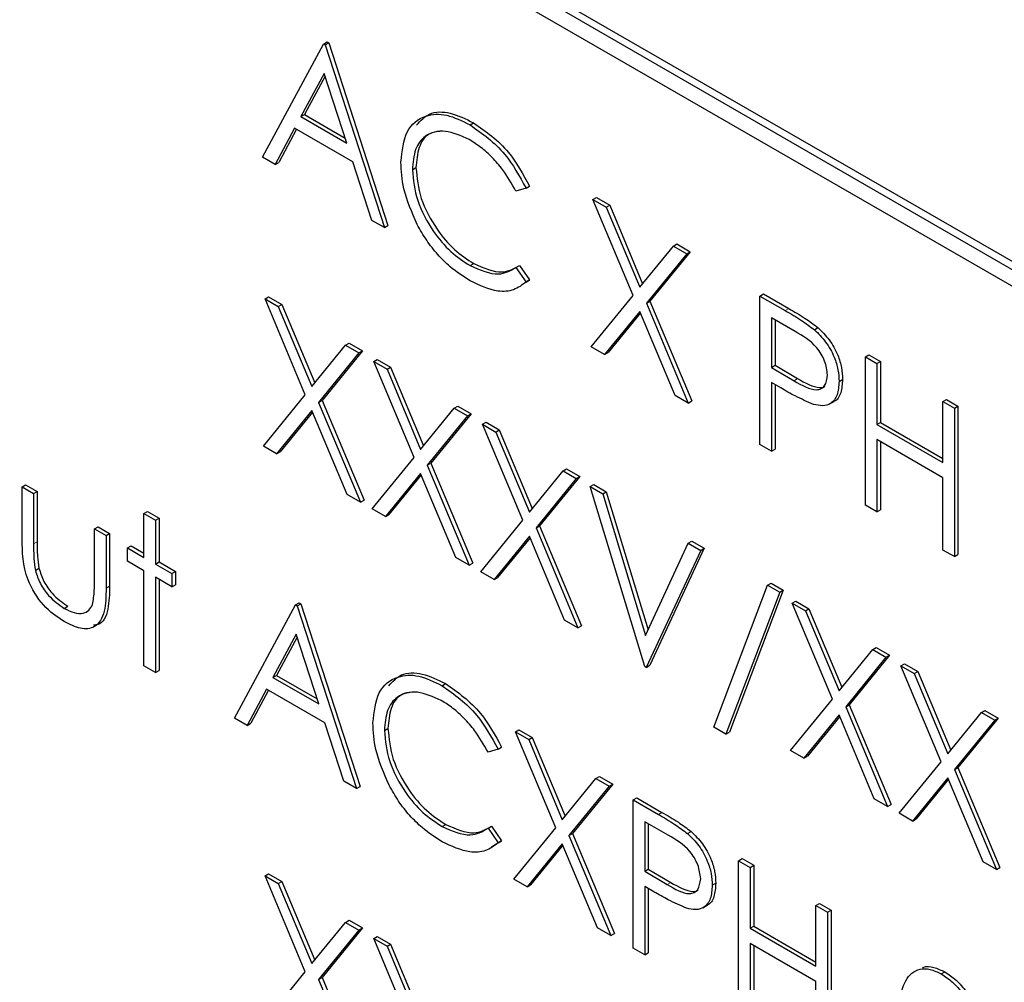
# Paper-space layout 'Blatt2' of a CAD drawing. Header units: millimetres. Extents: x 5 to 418, y 2 to 292.
# Tile 27 of 58: x 96.26 to 99.52, y 196.38 to 199.56. Entities that reach past the tile are written whole.
import ezdxf

# ---------------------------------------------------------------- set-up
doc = ezdxf.new("R2010")
doc.units = ezdxf.units.MM

psp = doc.layouts.new('Blatt2')

# ---------------------------------------------------------------- linework, layer by layer
at = {"color": 7, "linetype": 'Continuous', "lineweight": 25}
for p, q in [((99.9885, 198.5049), (94.8031, 201.4984)), ((99.965, 198.4913), (94.7795, 201.4848)), ((94.7795, 201.4304), (99.965, 198.4369)), ((97.0669, 199.1069), (97.2681, 199.4806)), ((97.2681, 199.4806), (97.2799, 199.4874)), ((97.2681, 199.4806), (97.2735, 199.4775)), ((97.2735, 199.4775), (97.2853, 199.4843)), ((97.2735, 199.4775), (97.4694, 198.8745)), ((97.2799, 199.4874), (97.2853, 199.4843)), ((97.2853, 199.4843), (97.4811, 198.8813)), ((97.2704, 199.3838), (97.1936, 199.241)), ((97.3452, 199.1535), (97.2704, 199.3838)), ((97.2735, 199.3744), (97.2054, 199.2478)), ((97.1936, 199.241), (97.2054, 199.2478)), ((97.2054, 199.2478), (97.3398, 199.1702)), ((97.1936, 199.241), (97.3452, 199.1535)), ((97.752, 199.2138), (97.7638, 199.2206)), ((97.1729, 199.2027), (97.1084, 199.0829)), ((97.1791, 199.1991), (97.1202, 199.0897)), ((97.3652, 199.0916), (97.1729, 199.2027)), ((97.1084, 199.0829), (97.0669, 199.1069)), ((97.1084, 199.0829), (97.1202, 199.0897)), ((97.428, 198.8984), (97.3652, 199.0916)), ((97.5618, 199.0656), (97.5736, 199.0724)), ((97.9371, 199.0045), (97.9038, 198.9943)), ((97.9371, 199.0045), (97.9489, 199.0113)), ((98.1574, 198.9672), (98.1692, 198.974)), ((98.1574, 198.9672), (98.2014, 198.9419)), ((98.2905, 198.6503), (98.1574, 198.9672)), ((98.1692, 198.974), (98.2132, 198.9487)), ((98.2014, 198.9419), (98.2132, 198.9487)), ((98.2014, 198.9419), (98.3124, 198.6773)), ((98.2132, 198.9487), (98.3221, 198.6892)), ((97.4694, 198.8745), (97.428, 198.8984)), ((97.4694, 198.8745), (97.4811, 198.8813)), ((98.3124, 198.6773), (98.4235, 198.8136)), ((98.4793, 198.795), (98.3462, 198.6318)), ((98.4235, 198.8136), (98.4353, 198.8204)), ((98.4235, 198.8136), (98.4675, 198.7882)), ((98.4353, 198.8204), (98.4793, 198.795)), ((98.4675, 198.7882), (98.4793, 198.795)), ((98.4675, 198.7882), (98.3345, 198.625)), ((97.7523, 198.7489), (97.7641, 198.7557)), ((97.9038, 198.743), (97.9156, 198.7498)), ((97.9038, 198.743), (97.9371, 198.6947)), ((97.9156, 198.7498), (97.9489, 198.7015)), ((97.9489, 198.7015), (97.9369, 198.6942)), ((97.9371, 198.6947), (97.9489, 198.7015)), ((97.075, 198.6395), (97.0868, 198.6463)), ((97.075, 198.6395), (97.1189, 198.6141)), ((97.2081, 198.3226), (97.075, 198.6395)), ((97.0868, 198.6463), (97.1307, 198.6209)), ((98.152, 198.4804), (98.2905, 198.6503)), ((98.3345, 198.625), (98.3462, 198.6318)), ((98.3462, 198.6318), (98.4847, 198.302)), ((98.7095, 198.6485), (98.7213, 198.6553)), ((98.7095, 198.6485), (98.7927, 198.6005)), ((98.7095, 198.1586), (98.7095, 198.6485)), ((98.7213, 198.6553), (98.8045, 198.6073)), ((97.1189, 198.6141), (97.1307, 198.6209)), ((97.1189, 198.6141), (97.23, 198.3496)), ((97.1307, 198.6209), (97.2397, 198.3614)), ((98.3124, 198.598), (98.1959, 198.4551)), ((98.429, 198.3205), (98.3124, 198.598)), ((98.3345, 198.625), (98.4729, 198.2952)), ((98.3146, 198.593), (98.2077, 198.4619)), ((98.8252, 198.5315), (98.7476, 198.5763)), ((98.7476, 198.5763), (98.7476, 198.413)), ((98.7594, 198.5695), (98.7594, 198.4198)), ((98.8894, 198.5373), (98.9011, 198.5441)), ((97.23, 198.3496), (97.3411, 198.4858)), ((97.3968, 198.4673), (97.2638, 198.304)), ((97.3411, 198.4858), (97.3529, 198.4926)), ((97.3411, 198.4858), (97.385, 198.4605)), ((97.3529, 198.4926), (97.3968, 198.4673)), ((97.385, 198.4605), (97.3968, 198.4673)), ((98.1959, 198.4551), (98.152, 198.4804)), ((97.385, 198.4605), (97.252, 198.2972)), ((97.434, 198.4322), (97.4458, 198.439)), ((97.4458, 198.439), (97.4897, 198.4136)), ((98.1959, 198.4551), (98.2077, 198.4619)), ((99.0576, 198.4475), (99.0694, 198.4543)), ((99.0576, 198.4475), (99.0957, 198.4256)), ((99.0576, 197.9576), (99.0576, 198.4475)), ((99.0694, 198.4543), (99.1075, 198.4324)), ((97.434, 198.4322), (97.4779, 198.4068)), ((97.5671, 198.1153), (97.434, 198.4322)), ((97.4779, 198.4068), (97.4897, 198.4136)), ((97.4779, 198.4068), (97.589, 198.1423)), ((97.4897, 198.4136), (97.5987, 198.1542)), ((98.7476, 198.413), (98.7594, 198.4198)), ((98.7476, 198.413), (98.8219, 198.369)), ((98.7594, 198.4198), (98.8337, 198.3758)), ((99.0957, 198.4256), (99.1075, 198.4324)), ((99.0957, 198.4256), (99.0957, 198.2246)), ((99.1075, 198.4324), (99.1075, 198.2314)), ((98.9706, 198.3664), (98.9824, 198.3732)), ((98.7779, 198.3452), (98.7476, 198.3627)), ((98.7476, 198.3627), (98.7476, 198.1366)), ((98.7594, 198.3559), (98.7594, 198.1434)), ((97.0696, 198.1527), (97.2081, 198.3226)), ((98.4729, 198.2952), (98.429, 198.3205)), ((99.3133, 198.3), (99.3251, 198.3068)), ((99.3251, 198.3068), (99.3631, 198.2848)), ((97.252, 198.2972), (97.2638, 198.304)), ((97.252, 198.2972), (97.3905, 197.9674)), ((97.2638, 198.304), (97.4023, 197.9742)), ((97.589, 198.1423), (97.7001, 198.2786)), ((97.7001, 198.2786), (97.7119, 198.2854)), ((97.7001, 198.2786), (97.744, 198.2532)), ((97.7119, 198.2854), (97.7558, 198.26)), ((98.4729, 198.2952), (98.4847, 198.302)), ((98.9395, 198.2923), (98.9542, 198.3008)), ((99.3133, 198.099), (99.3133, 198.3)), ((99.3133, 198.3), (99.3514, 198.278)), ((99.3514, 198.278), (99.3631, 198.2848)), ((99.3514, 198.278), (99.3514, 197.7881)), ((99.3631, 198.2848), (99.3631, 197.7949)), ((97.23, 198.2703), (97.1135, 198.1273)), ((97.2322, 198.2652), (97.1253, 198.1341)), ((97.3465, 197.9928), (97.23, 198.2703)), ((97.744, 198.2532), (97.611, 198.09)), ((97.7558, 198.26), (97.6228, 198.0968)), ((97.744, 198.2532), (97.7558, 198.26)), ((97.793, 198.225), (97.8048, 198.2318)), ((97.793, 198.225), (97.8369, 198.1996)), ((97.9261, 197.9081), (97.793, 198.225)), ((97.8048, 198.2318), (97.8487, 198.2064)), ((99.0957, 198.2246), (99.1075, 198.2314)), ((99.0957, 198.2246), (99.3133, 198.099)), ((99.1075, 198.2314), (99.3133, 198.1126)), ((97.8369, 198.1996), (97.8487, 198.2064)), ((97.8369, 198.1996), (97.948, 197.9351)), ((97.8487, 198.2064), (97.9577, 197.9469)), ((99.3133, 198.0487), (99.0957, 198.1743)), ((99.0957, 198.1743), (99.0957, 197.9356)), ((97.1135, 198.1273), (97.0696, 198.1527)), ((98.7476, 198.1366), (98.7095, 198.1586)), ((98.7476, 198.1366), (98.7594, 198.1434)), ((99.1075, 198.1675), (99.1075, 197.9424)), ((97.1135, 198.1273), (97.1253, 198.1341)), ((97.4286, 197.9454), (97.5671, 198.1153)), ((97.611, 198.09), (97.6228, 198.0968)), ((97.611, 198.09), (97.7495, 197.7602)), ((97.6228, 198.0968), (97.7613, 197.767)), ((98.0591, 198.0714), (98.0709, 198.0782)), ((98.0709, 198.0782), (98.1148, 198.0528)), ((97.589, 198.063), (97.4725, 197.9201)), ((97.5911, 198.058), (97.4843, 197.9269)), ((97.7055, 197.7855), (97.589, 198.063)), ((97.948, 197.9351), (98.0591, 198.0714)), ((98.103, 198.046), (97.97, 197.8827)), ((98.1148, 198.0528), (97.9818, 197.8895)), ((98.0591, 198.0714), (98.103, 198.046)), ((98.103, 198.046), (98.1148, 198.0528)), ((99.3133, 197.81), (99.3133, 198.0487)), ((96.2727, 198.0181), (96.2845, 198.0249)), ((96.2727, 198.0181), (96.3108, 197.9961)), ((96.2727, 197.847), (96.2727, 198.0181)), ((96.2845, 198.0249), (96.3226, 198.0029)), ((98.1493, 198.0193), (98.1611, 198.0261)), ((98.1493, 198.0193), (98.1901, 197.9957)), ((98.3288, 197.4257), (98.1493, 198.0193)), ((98.1611, 198.0261), (98.2018, 198.0025)), ((96.3108, 197.9961), (96.3226, 198.0029)), ((96.3108, 197.9961), (96.3108, 197.83)), ((96.3226, 198.0029), (96.3226, 197.8368)), ((97.3905, 197.9674), (97.3465, 197.9928)), ((98.1901, 197.9957), (98.2018, 198.0025)), ((98.1901, 197.9957), (98.3315, 197.528)), ((98.2018, 198.0025), (98.3399, 197.5461)), ((97.3905, 197.9674), (97.4023, 197.9742)), ((99.0957, 197.9356), (99.0576, 197.9576)), ((96.6752, 197.9302), (96.687, 197.937)), ((96.6752, 197.9302), (96.7133, 197.9082)), ((96.6752, 197.7857), (96.6752, 197.9302)), ((96.687, 197.937), (96.7251, 197.915)), ((96.7133, 197.9082), (96.7251, 197.915)), ((96.7251, 197.915), (96.7251, 197.7705)), ((97.4725, 197.9201), (97.4286, 197.9454)), ((97.4725, 197.9201), (97.4843, 197.9269)), ((99.0957, 197.9356), (99.1075, 197.9424)), ((96.512, 197.8799), (96.5238, 197.8867)), ((96.5238, 197.8867), (96.5619, 197.8647)), ((96.7133, 197.9082), (96.7133, 197.7637)), ((97.7876, 197.7382), (97.9261, 197.9081)), ((97.97, 197.8827), (97.9818, 197.8895)), ((97.97, 197.8827), (98.1085, 197.5529)), ((97.9818, 197.8895), (98.1203, 197.5597)), ((96.512, 197.8799), (96.5501, 197.8579)), ((96.512, 197.7139), (96.512, 197.8799)), ((96.5501, 197.8579), (96.5619, 197.8647)), ((96.5501, 197.8579), (96.5501, 197.6836)), ((96.5619, 197.8647), (96.5619, 197.6904)), ((97.948, 197.8558), (97.8315, 197.7128)), ((97.9501, 197.8507), (97.8433, 197.7196)), ((98.0645, 197.5783), (97.948, 197.8558)), ((96.6208, 197.8171), (96.6326, 197.8239)), ((96.6208, 197.7731), (96.6208, 197.8171)), ((96.6208, 197.8171), (96.6752, 197.7857)), ((96.6326, 197.8239), (96.6752, 197.7993)), ((98.3315, 197.528), (98.4729, 197.8325)), ((98.4729, 197.8325), (98.4847, 197.8393)), ((98.4729, 197.8325), (98.5137, 197.8089)), ((98.4847, 197.8393), (98.5255, 197.8157)), ((97.7495, 197.7602), (97.7055, 197.7855)), ((98.5137, 197.8089), (98.3342, 197.4226)), ((98.5255, 197.8157), (98.346, 197.4294)), ((98.5137, 197.8089), (98.5255, 197.8157)), ((99.3514, 197.7881), (99.3133, 197.81)), ((99.3514, 197.7881), (99.3631, 197.7949)), ((96.6752, 197.7417), (96.6208, 197.7731)), ((96.7133, 197.7637), (96.7251, 197.7705)), ((96.7133, 197.7637), (96.7677, 197.7323)), ((96.7251, 197.7705), (96.7795, 197.7391)), ((97.7495, 197.7602), (97.7613, 197.767)), ((96.3168, 197.7428), (96.3286, 197.7496)), ((96.6752, 197.4277), (96.6752, 197.7417)), ((96.7677, 197.6884), (96.7133, 197.7198)), ((96.7133, 197.7198), (96.7133, 197.4057)), ((96.7677, 197.7323), (96.7795, 197.7391)), ((96.7677, 197.7323), (96.7677, 197.6884)), ((96.7795, 197.7391), (96.7795, 197.6952)), ((97.8315, 197.7128), (97.7876, 197.7382)), ((97.8315, 197.7128), (97.8433, 197.7196)), ((96.7251, 197.713), (96.7251, 197.4125)), ((96.7677, 197.6884), (96.7795, 197.6952)), ((98.5572, 197.2248), (98.7347, 197.6939)), ((98.7347, 197.6939), (98.7465, 197.7007)), ((98.7347, 197.6939), (98.7748, 197.6708)), ((98.7465, 197.7007), (98.7866, 197.6776)), ((98.7748, 197.6708), (98.5973, 197.2016)), ((98.7866, 197.6776), (98.6091, 197.2084)), ((98.7748, 197.6708), (98.7866, 197.6776)), ((96.412, 197.6173), (96.4238, 197.6241)), ((96.9744, 197.255), (97.1756, 197.6287)), ((97.1756, 197.6287), (97.1874, 197.6355)), ((97.1756, 197.6287), (97.1811, 197.6256)), ((97.1811, 197.6256), (97.1929, 197.6324)), ((97.1811, 197.6256), (97.3769, 197.0226)), ((97.1874, 197.6355), (97.1929, 197.6324)), ((97.1929, 197.6324), (97.3887, 197.0294)), ((98.8156, 197.6346), (98.8274, 197.6414)), ((98.8156, 197.6346), (98.8595, 197.6093)), ((98.9487, 197.3178), (98.8156, 197.6346)), ((98.8274, 197.6414), (98.8713, 197.6161)), ((98.8595, 197.6093), (98.8713, 197.6161)), ((98.8595, 197.6093), (98.9706, 197.3447)), ((98.8713, 197.6161), (98.9803, 197.3566)), ((98.1085, 197.5529), (98.0645, 197.5783)), ((98.1085, 197.5529), (98.1203, 197.5597)), ((97.1779, 197.5319), (97.1011, 197.3891)), ((97.2527, 197.3016), (97.1779, 197.5319)), ((97.181, 197.5225), (97.1129, 197.3959)), ((98.9706, 197.3447), (99.0817, 197.481)), ((99.1374, 197.4625), (99.0044, 197.2992)), ((99.0817, 197.481), (99.0935, 197.4878)), ((99.0817, 197.481), (99.1256, 197.4557)), ((99.0935, 197.4878), (99.1374, 197.4625)), ((99.1256, 197.4557), (99.1374, 197.4625)), ((96.7133, 197.4057), (96.6752, 197.4277)), ((98.3342, 197.4226), (98.346, 197.4294)), ((99.1256, 197.4557), (98.9926, 197.2924)), ((99.1746, 197.4274), (99.1864, 197.4342)), ((99.1746, 197.4274), (99.2185, 197.402)), ((99.3077, 197.1105), (99.1746, 197.4274)), ((99.1864, 197.4342), (99.2303, 197.4088)), ((96.7133, 197.4057), (96.7251, 197.4125)), ((97.1011, 197.3891), (97.1129, 197.3959)), ((97.1129, 197.3959), (97.2473, 197.3183)), ((98.3342, 197.4226), (98.3288, 197.4257)), ((99.2185, 197.402), (99.2303, 197.4088)), ((99.2185, 197.402), (99.3296, 197.1375)), ((99.2303, 197.4088), (99.3393, 197.1494)), ((97.1011, 197.3891), (97.2527, 197.3016)), ((97.6596, 197.3619), (97.6713, 197.3687)), ((97.0804, 197.3508), (97.0159, 197.231)), ((97.0866, 197.3472), (97.0277, 197.2378)), ((97.2728, 197.2398), (97.0804, 197.3508)), ((98.8101, 197.1479), (98.9487, 197.3178)), ((98.9926, 197.2924), (99.0044, 197.2992)), ((99.0044, 197.2992), (99.1428, 196.9694)), ((98.9706, 197.2654), (98.8541, 197.1225)), ((99.0871, 196.988), (98.9706, 197.2654)), ((98.9926, 197.2924), (99.1311, 196.9626)), ((99.3296, 197.1375), (99.4407, 197.2738)), ((99.4407, 197.2738), (99.4525, 197.2806)), ((99.4407, 197.2738), (99.4846, 197.2484)), ((99.4525, 197.2806), (99.4964, 197.2552)), ((97.0159, 197.231), (96.9744, 197.255)), ((97.0159, 197.231), (97.0277, 197.2378)), ((97.3355, 197.0465), (97.2728, 197.2398)), ((98.9727, 197.2604), (98.8659, 197.1293)), ((99.4846, 197.2484), (99.3516, 197.0851)), ((99.4964, 197.2552), (99.3634, 197.0919)), ((99.4846, 197.2484), (99.4964, 197.2552)), ((97.4694, 197.2137), (97.4811, 197.2205)), ((97.9018, 197.2095), (97.9136, 197.2163)), ((97.9018, 197.2095), (97.9457, 197.1842)), ((98.0349, 196.8926), (97.9018, 197.2095)), ((97.9136, 197.2163), (97.9575, 197.191)), ((98.5973, 197.2016), (98.5572, 197.2248)), ((98.5973, 197.2016), (98.6091, 197.2084)), ((97.9457, 197.1842), (97.9575, 197.191)), ((97.9457, 197.1842), (98.0568, 196.9196)), ((97.9575, 197.191), (98.0665, 196.9315)), ((97.8447, 197.1526), (97.8114, 197.1424)), ((97.8447, 197.1526), (97.8565, 197.1594)), ((98.8541, 197.1225), (98.8101, 197.1479)), ((98.8541, 197.1225), (98.8659, 197.1293)), ((99.1691, 196.9406), (99.3077, 197.1105)), ((99.3516, 197.0851), (99.3634, 197.0919)), ((99.3516, 197.0851), (99.4901, 196.7554)), ((99.3634, 197.0919), (99.5018, 196.7622)), ((97.3769, 197.0226), (97.3355, 197.0465)), ((98.0568, 196.9196), (98.1679, 197.0559)), ((98.2236, 197.0374), (98.0906, 196.8741)), ((98.1679, 197.0559), (98.1797, 197.0627)), ((98.1679, 197.0559), (98.2118, 197.0306)), ((98.1797, 197.0627), (98.2236, 197.0374)), ((98.2118, 197.0306), (98.2236, 197.0374)), ((99.3296, 197.0582), (99.2131, 196.9152)), ((99.3317, 197.0532), (99.2249, 196.9221)), ((99.4461, 196.7807), (99.3296, 197.0582)), ((97.3769, 197.0226), (97.3887, 197.0294)), ((98.2118, 197.0306), (98.0788, 196.8673)), ((98.2907, 196.985), (98.3025, 196.9918)), ((98.2907, 196.985), (98.3739, 196.937)), ((98.2907, 196.4951), (98.2907, 196.985)), ((98.3025, 196.9918), (98.3857, 196.9438)), ((99.1311, 196.9626), (99.0871, 196.988)), ((99.1311, 196.9626), (99.1428, 196.9694)), ((99.2131, 196.9152), (99.1691, 196.9406)), ((98.4064, 196.868), (98.3288, 196.9128)), ((98.3288, 196.9128), (98.3288, 196.7495)), ((99.2131, 196.9152), (99.2249, 196.9221)), ((97.6598, 196.897), (97.6716, 196.9038)), ((97.8114, 196.8912), (97.8231, 196.898)), ((97.8114, 196.8912), (97.8447, 196.8428)), ((97.8231, 196.898), (97.8565, 196.8496)), ((97.8963, 196.7228), (98.0349, 196.8926)), ((98.0788, 196.8673), (98.0906, 196.8741)), ((98.0906, 196.8741), (98.229, 196.5443)), ((98.3406, 196.906), (98.3406, 196.7563)), ((98.4705, 196.8738), (98.4823, 196.8806)), ((97.8565, 196.8496), (97.8228, 196.8292)), ((97.8447, 196.8428), (97.8565, 196.8496)), ((98.0788, 196.8673), (98.2173, 196.5375)), ((98.0568, 196.8403), (97.9403, 196.6974)), ((98.0589, 196.8353), (97.9521, 196.7042)), ((98.1733, 196.5629), (98.0568, 196.8403)), ((98.6388, 196.7841), (98.6506, 196.7909)), ((98.6388, 196.7841), (98.6769, 196.7621)), ((98.6388, 196.2941), (98.6388, 196.7841)), ((98.6506, 196.7909), (98.6887, 196.7689)), ((99.4901, 196.7554), (99.4461, 196.7807)), ((98.3288, 196.7495), (98.3406, 196.7563)), ((98.3288, 196.7495), (98.403, 196.7055)), ((98.3406, 196.7563), (98.4148, 196.7123)), ((98.6769, 196.7621), (98.6887, 196.7689)), ((98.6769, 196.7621), (98.6769, 196.5611)), ((98.6887, 196.7689), (98.6887, 196.5679)), ((99.4901, 196.7554), (99.5018, 196.7622)), ((97.075, 196.7342), (97.0868, 196.741)), ((97.075, 196.7342), (97.1189, 196.7088)), ((97.2081, 196.4173), (97.075, 196.7342)), ((97.0868, 196.741), (97.1307, 196.7156)), ((97.1189, 196.7088), (97.1307, 196.7156)), ((97.1307, 196.7156), (97.2397, 196.4561)), ((97.9403, 196.6974), (97.8963, 196.7228)), ((97.1189, 196.7088), (97.23, 196.4443)), ((97.9403, 196.6974), (97.9521, 196.7042)), ((98.3591, 196.6817), (98.3288, 196.6992)), ((98.3288, 196.6992), (98.3288, 196.4731)), ((98.3406, 196.6924), (98.3406, 196.4799)), ((98.5518, 196.7029), (98.5636, 196.7097)), ((98.5207, 196.6288), (98.5354, 196.6373)), ((98.8945, 196.6365), (98.9062, 196.6433)), ((98.8945, 196.6365), (98.9325, 196.6145)), ((98.8945, 196.4355), (98.8945, 196.6365)), ((98.9062, 196.6433), (98.9443, 196.6213)), ((98.9325, 196.6145), (98.9443, 196.6213)), ((98.9325, 196.6145), (98.9325, 196.1246)), ((98.9443, 196.6213), (98.9443, 196.1314)), ((97.3411, 196.5806), (97.3529, 196.5874)), ((97.3529, 196.5874), (97.3968, 196.562)), ((97.23, 196.4443), (97.3411, 196.5806)), ((97.385, 196.5552), (97.252, 196.3919)), ((97.3968, 196.562), (97.2638, 196.3987)), ((97.3411, 196.5806), (97.385, 196.5552)), ((97.385, 196.5552), (97.3968, 196.562)), ((98.2173, 196.5375), (98.1733, 196.5629)), ((98.6769, 196.5611), (98.6887, 196.5679)), ((98.6769, 196.5611), (98.8945, 196.4355)), ((98.6887, 196.5679), (98.8945, 196.4491)), ((97.434, 196.5269), (97.4458, 196.5338)), ((97.434, 196.5269), (97.4779, 196.5016)), ((97.5671, 196.2101), (97.434, 196.5269)), ((97.4458, 196.5338), (97.4897, 196.5084)), ((98.2173, 196.5375), (98.229, 196.5443)), ((97.4779, 196.5016), (97.4897, 196.5084)), ((97.4779, 196.5016), (97.589, 196.2371)), ((97.4897, 196.5084), (97.5987, 196.2489)), ((98.3288, 196.4731), (98.2907, 196.4951)), ((98.8945, 196.3852), (98.6769, 196.5108)), ((98.6769, 196.5108), (98.6769, 196.2722)), ((98.6887, 196.504), (98.6887, 196.279)), ((98.3288, 196.4731), (98.3406, 196.4799)), ((97.0696, 196.2474), (97.2081, 196.4173)), ((97.252, 196.3919), (97.2638, 196.3987)), ((97.252, 196.3919), (97.3905, 196.0621)), ((97.2638, 196.3987), (97.4023, 196.0689)), ((99.3083, 196.4102), (99.32, 196.417)), ((98.8945, 196.1466), (98.8945, 196.3852))]:
    psp.add_line(p, q, dxfattribs=at)
at = {"color": 7, "linetype": 'Continuous', "lineweight": 18}
for p, q in [((98.7927, 198.6005), (98.8045, 198.6073)), ((98.8219, 198.369), (98.8337, 198.3758)), ((96.3108, 197.83), (96.3226, 197.8368)), ((96.5501, 197.6836), (96.5619, 197.6904)), ((98.3739, 196.937), (98.3857, 196.9438)), ((98.403, 196.7055), (98.4148, 196.7123))]:
    psp.add_line(p, q, dxfattribs=at)
psp.add_open_spline([(87.2031, 211.5534), (89.0027, 210.4024), (92.603, 208.0999), (98.2665, 204.6893), (104.152, 201.3041), (109.7757, 198.2192), (113.454, 196.3072), (115.0425, 195.4815)], degree=3, knots=[0, 0, 0, 0, 0.2047211, 0.4095618, 0.6233946, 0.8373635, 1, 1, 1, 1], dxfattribs=at)
at = {"color": 7, "linetype": 'Continuous', "lineweight": 25}
for points, knots in [([(87.3479, 211.2543), (88.0371, 210.8057), (89.9608, 209.5533), (93.2756, 207.4878), (97.2883, 205.0559), (101.4612, 202.618), (105.7073, 200.2208), (109.8606, 197.9585), (113.0305, 196.2835), (114.7669, 195.3986), (115.1907, 195.1827)], [0, 0, 0, 0, 0.079167, 0.220979, 0.371612, 0.522329, 0.673084, 0.823745, 0.956982, 1, 1, 1, 1]), ([(97.5238, 199.0909), (97.5276, 199.1271), (97.5354, 199.1994), (97.5981, 199.2473), (97.6737, 199.2523), (97.7259, 199.2267), (97.752, 199.2138)], [0, 0, 0, 0, 0.279512, 0.55908, 0.779374, 1, 1, 1, 1]), ([(97.5758, 199.2131), (97.5888, 199.2273), (97.6166, 199.2579), (97.6861, 199.2583), (97.7379, 199.2332), (97.7638, 199.2206)], [0, 0, 0, 0, 0.303709, 0.651592, 1, 1, 1, 1]), ([(97.7638, 199.2206), (97.8046, 199.1919), (97.8774, 199.1406), (97.927, 199.0508), (97.9489, 199.0113)], [0, 0, 0, 0, 0.559517, 1, 1, 1, 1]), ([(97.7497, 199.1649), (97.7226, 199.177), (97.6684, 199.2011), (97.6052, 199.1844), (97.5676, 199.1362), (97.5638, 199.0891), (97.5618, 199.0656)], [0, 0, 0, 0, 0.2798558, 0.5595188, 0.7796855, 1, 1, 1, 1]), ([(97.658, 199.1929), (97.6433, 199.1912), (97.6104, 199.1873), (97.5797, 199.1421), (97.5757, 199.0957), (97.5736, 199.0724)], [0, 0, 0, 0, 0.285239, 0.6425, 1, 1, 1, 1]), ([(97.752, 199.2138), (97.7928, 199.1851), (97.8656, 199.1338), (97.9153, 199.044), (97.9371, 199.0045)], [0, 0, 0, 0, 0.559517, 1, 1, 1, 1]), ([(97.9038, 198.9943), (97.89, 199.019), (97.8671, 199.0596), (97.8257, 199.1068), (97.7883, 199.1406), (97.7625, 199.1568), (97.7497, 199.1649)], [0, 0, 0, 0, 0.339327, 0.559466, 0.779727, 1, 1, 1, 1]), ([(97.5775, 198.8852), (97.56, 198.925), (97.5286, 198.9962), (97.5252, 199.0619), (97.5238, 199.0909)], [0, 0, 0, 0, 0.559029, 1, 1, 1, 1]), ([(97.5618, 199.0656), (97.5651, 199.032), (97.5715, 198.9649), (97.6247, 198.8659), (97.6877, 198.7914), (97.7308, 198.763), (97.7523, 198.7489)], [0, 0, 0, 0, 0.279434, 0.558921, 0.779283, 1, 1, 1, 1]), ([(97.5736, 199.0724), (97.5768, 199.0388), (97.5833, 198.9717), (97.6365, 198.8727), (97.6995, 198.7982), (97.7425, 198.7698), (97.7641, 198.7557)], [0, 0, 0, 0, 0.279434, 0.558921, 0.779283, 1, 1, 1, 1]), ([(97.7525, 198.6985), (97.7302, 198.7128), (97.6934, 198.7364), (97.6451, 198.7844), (97.6076, 198.8318), (97.5876, 198.8674), (97.5775, 198.8852)], [0, 0, 0, 0, 0.3398376, 0.5599275, 0.7799589, 1, 1, 1, 1]), ([(97.7523, 198.7489), (97.7851, 198.7345), (97.8438, 198.7089), (97.8854, 198.7326), (97.9038, 198.743)], [0, 0, 0, 0, 0.558772, 1, 1, 1, 1]), ([(97.7641, 198.7557), (97.7969, 198.7413), (97.8556, 198.7157), (97.8972, 198.7394), (97.9156, 198.7498)], [0, 0, 0, 0, 0.558772, 1, 1, 1, 1]), ([(97.9371, 198.6947), (97.9241, 198.6849), (97.8979, 198.6654), (97.835, 198.6601), (97.7838, 198.6839), (97.7525, 198.6985)], [0, 0, 0, 0, 0.28041, 0.560795, 1, 1, 1, 1]), ([(98.7927, 198.6005), (98.8109, 198.5901), (98.8432, 198.5715), (98.8753, 198.5478), (98.8894, 198.5373)], [0, 0, 0, 0, 0.560314, 1, 1, 1, 1]), ([(98.8045, 198.6073), (98.8226, 198.5969), (98.855, 198.5783), (98.8871, 198.5546), (98.9011, 198.5441)], [0, 0, 0, 0, 0.560314, 1, 1, 1, 1]), ([(98.8894, 198.5373), (98.9022, 198.5245), (98.928, 198.4989), (98.9547, 198.4504), (98.9687, 198.4046), (98.97, 198.3791), (98.9706, 198.3664)], [0, 0, 0, 0, 0.279705, 0.559381, 0.779509, 1, 1, 1, 1]), ([(98.9011, 198.5441), (98.914, 198.5313), (98.9398, 198.5057), (98.9665, 198.4572), (98.9805, 198.4114), (98.9818, 198.3859), (98.9824, 198.3732)], [0, 0, 0, 0, 0.279705, 0.559381, 0.779509, 1, 1, 1, 1]), ([(98.9325, 198.3882), (98.9306, 198.4033), (98.9277, 198.4262), (98.9121, 198.4573), (98.8821, 198.4994), (98.8505, 198.5172), (98.8252, 198.5315)], [0, 0, 0, 0, 0.248969, 0.374729, 0.500383, 1, 1, 1, 1]), ([(98.8219, 198.369), (98.8477, 198.354), (98.8801, 198.3352), (98.9114, 198.3416), (98.9277, 198.3547), (98.9306, 198.3748), (98.9325, 198.3882)], [0, 0, 0, 0, 0.499721, 0.62535, 0.751083, 1, 1, 1, 1]), ([(98.8337, 198.3758), (98.859, 198.3616), (98.8907, 198.3438), (98.9191, 198.3464), (98.9234, 198.3502), (98.9238, 198.3505)], [0, 0, 0, 0, 0.782951, 0.979784, 1, 1, 1, 1]), ([(98.9824, 198.3732), (98.9812, 198.358), (98.9788, 198.3276), (98.965, 198.3038), (98.9532, 198.3006), (98.9526, 198.3004)], [0, 0, 0, 0, 0.486653, 0.971789, 1, 1, 1, 1]), ([(98.886, 198.2909), (98.8659, 198.2996), (98.83, 198.3151), (98.7938, 198.336), (98.7779, 198.3452)], [0, 0, 0, 0, 0.559694, 1, 1, 1, 1]), ([(98.9706, 198.3664), (98.9696, 198.3508), (98.9676, 198.3197), (98.9463, 198.2927), (98.9174, 198.284), (98.8964, 198.2886), (98.886, 198.2909)], [0, 0, 0, 0, 0.280099, 0.559324, 0.779458, 1, 1, 1, 1]), ([(96.4117, 197.5736), (96.3881, 197.5893), (96.3411, 197.6208), (96.2751, 197.7305), (96.2736, 197.8028), (96.2727, 197.847)], [0, 0, 0, 0, 0.28097, 0.559785, 1, 1, 1, 1]), ([(96.3108, 197.83), (96.3108, 197.8143), (96.3107, 197.7862), (96.3149, 197.7561), (96.3168, 197.7428)], [0, 0, 0, 0, 0.560377, 1, 1, 1, 1]), ([(96.3226, 197.8368), (96.3225, 197.8211), (96.3225, 197.793), (96.3267, 197.7629), (96.3286, 197.7496)], [0, 0, 0, 0, 0.560377, 1, 1, 1, 1]), ([(96.3168, 197.7428), (96.3215, 197.7281), (96.3309, 197.6987), (96.365, 197.6504), (96.3942, 197.6299), (96.412, 197.6173)], [0, 0, 0, 0, 0.280117, 0.560544, 1, 1, 1, 1]), ([(96.3286, 197.7496), (96.3333, 197.7349), (96.3427, 197.7055), (96.3768, 197.6572), (96.406, 197.6367), (96.4238, 197.6241)], [0, 0, 0, 0, 0.280117, 0.560544, 1, 1, 1, 1]), ([(96.5058, 197.6302), (96.5081, 197.6451), (96.5122, 197.6716), (96.5121, 197.7009), (96.512, 197.7139)], [0, 0, 0, 0, 0.559371, 1, 1, 1, 1]), ([(96.5619, 197.6904), (96.5613, 197.6645), (96.5601, 197.613), (96.5391, 197.5635), (96.5139, 197.5623), (96.509, 197.5621)], [0, 0, 0, 0, 0.448451, 0.891556, 1, 1, 1, 1]), ([(96.5501, 197.6836), (96.5498, 197.6571), (96.5491, 197.6043), (96.5193, 197.5517), (96.4662, 197.5461), (96.4299, 197.5644), (96.4117, 197.5736)], [0, 0, 0, 0, 0.281501, 0.559646, 0.779298, 1, 1, 1, 1]), ([(96.412, 197.6173), (96.423, 197.6117), (96.4451, 197.6005), (96.4733, 197.5995), (96.4948, 197.6093), (96.5021, 197.6233), (96.5058, 197.6302)], [0, 0, 0, 0, 0.28027, 0.560007, 0.780074, 1, 1, 1, 1]), ([(97.4313, 197.239), (97.4352, 197.2752), (97.4429, 197.3475), (97.5057, 197.3954), (97.5812, 197.4005), (97.6334, 197.3748), (97.6596, 197.3619)], [0, 0, 0, 0, 0.2795119, 0.5590796, 0.7793739, 1, 1, 1, 1]), ([(97.4834, 197.3612), (97.4963, 197.3755), (97.5241, 197.406), (97.5937, 197.4064), (97.6454, 197.3813), (97.6713, 197.3687)], [0, 0, 0, 0, 0.3037085, 0.6515923, 1, 1, 1, 1]), ([(97.6596, 197.3619), (97.7003, 197.3332), (97.7731, 197.2819), (97.8228, 197.1921), (97.8447, 197.1526)], [0, 0, 0, 0, 0.559517, 1, 1, 1, 1]), ([(97.6713, 197.3687), (97.7121, 197.34), (97.7849, 197.2887), (97.8346, 197.1989), (97.8565, 197.1594)], [0, 0, 0, 0, 0.559517, 1, 1, 1, 1]), ([(97.6572, 197.3131), (97.6301, 197.3251), (97.5759, 197.3492), (97.5127, 197.3325), (97.4751, 197.2843), (97.4713, 197.2372), (97.4694, 197.2137)], [0, 0, 0, 0, 0.279856, 0.559519, 0.779686, 1, 1, 1, 1]), ([(97.5655, 197.341), (97.5509, 197.3393), (97.5179, 197.3355), (97.4873, 197.2903), (97.4832, 197.2438), (97.4811, 197.2205)], [0, 0, 0, 0, 0.285239, 0.6425, 1, 1, 1, 1]), ([(97.8114, 197.1424), (97.7975, 197.1671), (97.7747, 197.2078), (97.7332, 197.2549), (97.6959, 197.2888), (97.6701, 197.305), (97.6572, 197.3131)], [0, 0, 0, 0, 0.339327, 0.559466, 0.779727, 1, 1, 1, 1]), ([(97.4851, 197.0333), (97.4675, 197.0731), (97.4361, 197.1443), (97.4328, 197.21), (97.4313, 197.239)], [0, 0, 0, 0, 0.559029, 1, 1, 1, 1]), ([(97.4694, 197.2137), (97.4726, 197.1802), (97.4791, 197.113), (97.5322, 197.014), (97.5953, 196.9395), (97.6383, 196.9112), (97.6598, 196.897)], [0, 0, 0, 0, 0.279434, 0.558921, 0.779283, 1, 1, 1, 1]), ([(97.4811, 197.2205), (97.4844, 197.187), (97.4908, 197.1198), (97.544, 197.0208), (97.607, 196.9463), (97.6501, 196.918), (97.6716, 196.9038)], [0, 0, 0, 0, 0.279434, 0.558921, 0.779283, 1, 1, 1, 1]), ([(97.6601, 196.8466), (97.6378, 196.8609), (97.601, 196.8845), (97.5526, 196.9326), (97.5151, 196.9799), (97.4951, 197.0155), (97.4851, 197.0333)], [0, 0, 0, 0, 0.339838, 0.559927, 0.779959, 1, 1, 1, 1]), ([(98.3857, 196.9438), (98.4038, 196.9334), (98.4362, 196.9148), (98.4682, 196.8911), (98.4823, 196.8806)], [0, 0, 0, 0, 0.560314, 1, 1, 1, 1]), ([(98.3739, 196.937), (98.392, 196.9266), (98.4244, 196.908), (98.4564, 196.8843), (98.4705, 196.8738)], [0, 0, 0, 0, 0.560314, 1, 1, 1, 1]), ([(97.6598, 196.897), (97.6926, 196.8827), (97.7513, 196.857), (97.793, 196.8807), (97.8114, 196.8912)], [0, 0, 0, 0, 0.558772, 1, 1, 1, 1]), ([(97.6716, 196.9038), (97.7044, 196.8895), (97.7631, 196.8638), (97.8048, 196.8875), (97.8231, 196.898)], [0, 0, 0, 0, 0.558772, 1, 1, 1, 1]), ([(98.4705, 196.8738), (98.4834, 196.861), (98.5092, 196.8354), (98.5358, 196.7869), (98.5499, 196.7411), (98.5512, 196.7156), (98.5518, 196.7029)], [0, 0, 0, 0, 0.279705, 0.559381, 0.779509, 1, 1, 1, 1]), ([(98.4823, 196.8806), (98.4952, 196.8678), (98.521, 196.8422), (98.5476, 196.7937), (98.5617, 196.7479), (98.5629, 196.7224), (98.5636, 196.7097)], [0, 0, 0, 0, 0.279705, 0.559381, 0.779509, 1, 1, 1, 1]), ([(97.8447, 196.8428), (97.8316, 196.833), (97.8054, 196.8135), (97.7425, 196.8082), (97.6913, 196.832), (97.6601, 196.8466)], [0, 0, 0, 0, 0.28041, 0.560795, 1, 1, 1, 1]), ([(98.5137, 196.7247), (98.5118, 196.7398), (98.5089, 196.7627), (98.4933, 196.7938), (98.4633, 196.8359), (98.4316, 196.8537), (98.4064, 196.868)], [0, 0, 0, 0, 0.248969, 0.374729, 0.500383, 1, 1, 1, 1]), ([(98.403, 196.7055), (98.4289, 196.6905), (98.4612, 196.6717), (98.4926, 196.6781), (98.5089, 196.6912), (98.5118, 196.7113), (98.5137, 196.7247)], [0, 0, 0, 0, 0.499721, 0.62535, 0.751083, 1, 1, 1, 1]), ([(98.4148, 196.7123), (98.4402, 196.6981), (98.4719, 196.6803), (98.5003, 196.683), (98.5046, 196.6867), (98.505, 196.6871)], [0, 0, 0, 0, 0.782951, 0.979784, 1, 1, 1, 1]), ([(98.4671, 196.6274), (98.447, 196.6361), (98.4112, 196.6516), (98.375, 196.6725), (98.3591, 196.6817)], [0, 0, 0, 0, 0.559694, 1, 1, 1, 1]), ([(98.5518, 196.7029), (98.5508, 196.6873), (98.5488, 196.6562), (98.5275, 196.6292), (98.4986, 196.6205), (98.4776, 196.6251), (98.4671, 196.6274)], [0, 0, 0, 0, 0.280099, 0.559324, 0.779458, 1, 1, 1, 1]), ([(98.5636, 196.7097), (98.5624, 196.6945), (98.56, 196.6641), (98.5461, 196.6404), (98.5344, 196.6371), (98.5337, 196.6369)], [0, 0, 0, 0, 0.486653, 0.971789, 1, 1, 1, 1]), ([(99.1664, 196.2343), (99.1681, 196.2919), (99.1701, 196.3639), (99.2096, 196.4147), (99.2372, 196.428), (99.2711, 196.4281), (99.2959, 196.4161), (99.3083, 196.4102)], [0, 0, 0, 0, 0.498702, 0.624177, 0.749467, 0.874745, 1, 1, 1, 1]), ([(99.2467, 196.431), (99.2478, 196.4316), (99.2579, 196.4367), (99.2832, 196.4342), (99.3078, 196.4227), (99.32, 196.417)], [0, 0, 0, 0, 0.057969, 0.529028, 1, 1, 1, 1]), ([(99.3083, 196.4102), (99.3207, 196.4018), (99.3457, 196.3851), (99.3912, 196.3332), (99.4486, 196.2184), (99.4523, 196.1281), (99.4547, 196.0679)], [0, 0, 0, 0, 0.1256001, 0.2511969, 0.5005813, 1, 1, 1, 1]), ([(99.32, 196.417), (99.3325, 196.4086), (99.3575, 196.3919), (99.403, 196.34), (99.4604, 196.2252), (99.464, 196.1349), (99.4665, 196.0747)], [0, 0, 0, 0, 0.1256001, 0.2511969, 0.5005813, 1, 1, 1, 1])]:
    psp.add_open_spline(points, degree=3, knots=knots, dxfattribs=at)

doc.saveas('drawing.dxf')
